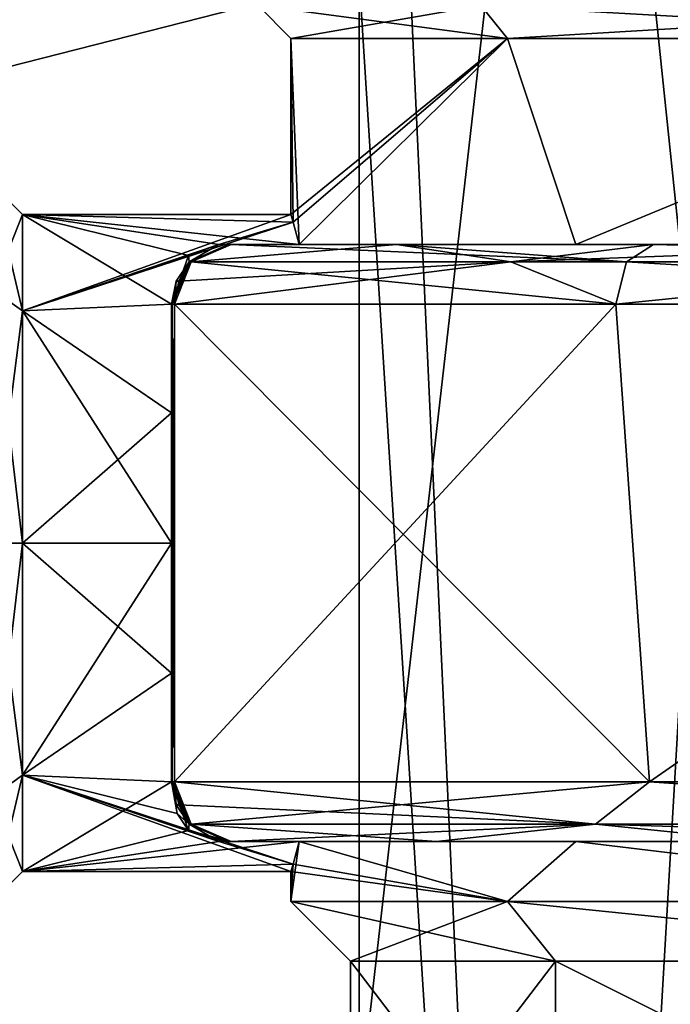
# Model space of a CAD drawing. Header units: millimetres. Extents: x -94 to 254, y 0 to 980.
# Tile 30 of 256: x -24 to -13, y 769 to 785. Entities that reach past the tile are written whole.
import ezdxf

# ---------------------------------------------------------------- set-up
doc = ezdxf.new("R2010")
doc.units = ezdxf.units.MM
doc.header["$LTSCALE"] = 65.185185
for name, color, linetype in [('100', 7, 'CONTINUOUS'), ('101', 7, 'CONTINUOUS'), ('102', 7, 'CONTINUOUS'), ('12', 7, 'CONTINUOUS'), ('14', 7, 'CONTINUOUS'), ('16', 7, 'CONTINUOUS'), ('167', 7, 'CONTINUOUS'), ('168', 7, 'CONTINUOUS'), ('169', 7, 'CONTINUOUS'), ('170', 7, 'CONTINUOUS'), ('171', 7, 'CONTINUOUS'), ('172', 7, 'CONTINUOUS'), ('173', 7, 'CONTINUOUS'), ('174', 7, 'CONTINUOUS'), ('175', 7, 'CONTINUOUS'), ('176', 7, 'CONTINUOUS'), ('177', 7, 'CONTINUOUS'), ('18', 7, 'CONTINUOUS'), ('191', 7, 'CONTINUOUS'), ('192', 7, 'CONTINUOUS'), ('223', 7, 'CONTINUOUS'), ('225', 7, 'CONTINUOUS'), ('25', 7, 'CONTINUOUS'), ('26', 7, 'CONTINUOUS'), ('30', 7, 'CONTINUOUS'), ('31', 7, 'CONTINUOUS'), ('39', 7, 'CONTINUOUS'), ('40', 7, 'CONTINUOUS'), ('42', 7, 'CONTINUOUS'), ('44', 7, 'CONTINUOUS'), ('5', 7, 'CONTINUOUS'), ('51', 7, 'CONTINUOUS'), ('5248', 7, 'CONTINUOUS'), ('5251', 7, 'CONTINUOUS'), ('5256', 7, 'CONTINUOUS'), ('5271', 7, 'CONTINUOUS'), ('5272', 7, 'CONTINUOUS'), ('7', 7, 'CONTINUOUS'), ('96', 7, 'CONTINUOUS'), ('99', 7, 'CONTINUOUS')]:
    doc.layers.add(name, color=color, linetype=linetype)

msp = doc.modelspace()

# ---------------------------------------------------------------- linework, layer by layer
at = {"layer": '100', "color": 7, "linetype": 'CONTINUOUS', "true_color": 0xe0f2ff}
for points in [[(-20, 781.5, 3.775), (-20, 781.5, 6.403), (-20.707, 781.207, 6.403), (-20, 781.5, 3.775)], [(-20, 781.5, 3.775), (-20.707, 781.207, 6.403), (-20.707, 781.207, 3.775), (-20, 781.5, 3.775)], [(-21, 780.5, 6.403), (-21, 780.5, 3.775), (-20.707, 781.207, 3.775), (-21, 780.5, 6.403)], [(-20.924, 780.883, 6.403), (-21, 780.5, 6.403), (-20.707, 781.207, 3.775), (-20.924, 780.883, 6.403)], [(-20.707, 781.207, 6.403), (-20.924, 780.883, 6.403), (-20.707, 781.207, 3.775), (-20.707, 781.207, 6.403)]]:
    msp.add_3dface(points, dxfattribs=at)
at = {"layer": '101', "color": 7, "linetype": 'CONTINUOUS', "true_color": 0xe0f2ff}
for points in [[(-20.88, 772.117, -6.685), (-13.894, 771.793, -16.678), (-20.952, 772.5, -6.708), (-20.88, 772.117, -6.685)], [(-20.952, 772.5, -6.708), (-13.894, 771.793, -16.678), (-12.991, 772.5, -17.755), (-20.952, 772.5, -6.708)], [(-12.991, 772.5, 17.755), (-20.673, 771.793, 6.619), (-20.952, 772.5, 6.708), (-12.991, 772.5, 17.755)], [(-13.894, 771.793, 16.678), (-20.673, 771.793, 6.619), (-12.991, 772.5, 17.755), (-13.894, 771.793, 16.678)], [(-13.894, 771.793, -16.678), (-2.776, 771.793, -21.529), (-12.991, 772.5, -17.755), (-13.894, 771.793, -16.678)], [(-2.776, 771.793, 21.529), (-13.894, 771.793, 16.678), (-12.991, 772.5, 17.755), (-2.776, 771.793, 21.529)], [(-12.991, 772.5, -17.755), (-2.776, 771.793, -21.529), (-0.053, 772.5, -22), (-12.991, 772.5, -17.755)], [(-0.053, 772.5, 22), (-2.776, 771.793, 21.529), (-12.991, 772.5, 17.755), (-0.053, 772.5, 22)], [(-20.673, 771.793, -6.619), (-13.894, 771.793, -16.678), (-20.88, 772.117, -6.685), (-20.673, 771.793, -6.619)], [(-20, 771.5, -6.403), (-16.56, 771.5, -12.914), (-20.673, 771.793, -6.619), (-20, 771.5, -6.403)], [(-20.673, 771.793, -6.619), (-16.56, 771.5, -12.914), (-13.894, 771.793, -16.678), (-20.673, 771.793, -6.619)], [(-13.894, 771.793, 16.678), (-20, 771.5, 6.403), (-20.673, 771.793, 6.619), (-13.894, 771.793, 16.678)], [(-16.56, 771.5, 12.914), (-20, 771.5, 6.403), (-13.894, 771.793, 16.678), (-16.56, 771.5, 12.914)], [(-16.56, 771.5, -12.914), (-11.054, 771.5, -17.855), (-13.894, 771.793, -16.678), (-16.56, 771.5, -12.914)], [(-11.054, 771.5, 17.855), (-16.56, 771.5, 12.914), (-13.894, 771.793, 16.678), (-11.054, 771.5, 17.855)], [(-11.054, 771.5, -17.855), (-4.175, 771.5, -20.581), (-13.894, 771.793, -16.678), (-11.054, 771.5, -17.855)], [(-13.894, 771.793, -16.678), (-4.175, 771.5, -20.581), (-2.776, 771.793, -21.529), (-13.894, 771.793, -16.678)], [(-2.776, 771.793, 21.529), (-11.054, 771.5, 17.855), (-13.894, 771.793, 16.678), (-2.776, 771.793, 21.529)]]:
    msp.add_3dface(points, dxfattribs=at)
at = {"layer": '102', "color": 7, "linetype": 'CONTINUOUS', "true_color": 0xe0f2ff}
for points in [[(-21, 772.5, 3.775), (-21, 772.5, 6.403), (-20.707, 771.793, 6.403), (-21, 772.5, 3.775)], [(-20.707, 771.793, 3.775), (-21, 772.5, 3.775), (-20.707, 771.793, 6.403), (-20.707, 771.793, 3.775)], [(-20, 771.5, 6.403), (-20, 771.5, 3.775), (-20.707, 771.793, 3.775), (-20, 771.5, 6.403)], [(-20, 771.5, 6.403), (-20.707, 771.793, 3.775), (-20.707, 771.793, 6.403), (-20, 771.5, 6.403)]]:
    msp.add_3dface(points, dxfattribs=at)
at = {"layer": '12', "color": 3, "linetype": 'CONTINUOUS'}
for points in [[(-18.861, 781.5, 2.291), (-20.209, 781.5, 2.291), (-23.5, 782), (-18.861, 781.5, 2.291)], [(-20.209, 781.5, 2.291), (-20.717, 781.316, 2.656), (-23.5, 782), (-20.209, 781.5, 2.291)], [(-18.964, 781.875, 1.167), (-18.861, 781.5, 2.291), (-23.5, 782), (-18.964, 781.875, 1.167)], [(-20.717, 781.316, 2.656), (-21, 780.5, 3.775), (-23.5, 782), (-20.717, 781.316, 2.656)], [(-23.5, 782), (-21, 780.5, 3.775), (-23.5, 780.389, 3.889), (-23.5, 782)], [(-19, 782), (-18.964, 781.875, 1.167), (-23.5, 782), (-19, 782)], [(-21, 780.5, 3.775), (-21, 778.678, 5.05), (-23.5, 780.389, 3.889), (-21, 780.5, 3.775)], [(-21, 778.678, 5.05), (-21, 776.5, 5.5), (-23.5, 780.389, 3.889), (-21, 778.678, 5.05)], [(-23.5, 780.389, 3.889), (-21, 776.5, 5.5), (-23.5, 776.5, 5.5), (-23.5, 780.389, 3.889)], [(-21, 776.5, 5.5), (-21, 774.322, 5.05), (-23.5, 776.5, 5.5), (-21, 776.5, 5.5)], [(-23.5, 776.5, 5.5), (-21, 774.322, 5.05), (-23.5, 772.611, 3.889), (-23.5, 776.5, 5.5)], [(-21, 774.322, 5.05), (-21, 772.5, 3.775), (-23.5, 772.611, 3.889), (-21, 774.322, 5.05)], [(-20.718, 771.685, 2.659), (-20.209, 771.5, 2.291), (-23.5, 772.611, 3.889), (-20.718, 771.685, 2.659)], [(-23.5, 772.611, 3.889), (-20.209, 771.5, 2.291), (-18.964, 771.125, 1.167), (-23.5, 772.611, 3.889)], [(-20.904, 771.972, 3.122), (-20.718, 771.685, 2.659), (-23.5, 772.611, 3.889), (-20.904, 771.972, 3.122)], [(-21, 772.5, 3.775), (-20.904, 771.972, 3.122), (-23.5, 772.611, 3.889), (-21, 772.5, 3.775)], [(-23.5, 771), (-23.5, 772.611, 3.889), (-19, 771), (-23.5, 771)], [(-19, 771), (-23.5, 772.611, 3.889), (-18.964, 771.125, 1.167), (-19, 771)], [(-20.209, 771.5, 2.291), (-18.861, 771.5, 2.291), (-18.964, 771.125, 1.167), (-20.209, 771.5, 2.291)]]:
    msp.add_3dface(points, dxfattribs=at)
at = {"layer": '14', "color": 3, "linetype": 'CONTINUOUS'}
for points in [[(-19, 782), (-23.5, 782), (-23.5, 780.389, -3.889), (-19, 782)], [(-19, 782), (-23.5, 780.389, -3.889), (-18.964, 781.875, -1.167), (-19, 782)], [(-23.5, 780.389, -3.889), (-20.209, 781.5, -2.291), (-18.964, 781.875, -1.167), (-23.5, 780.389, -3.889)], [(-20.209, 781.5, -2.291), (-18.861, 781.5, -2.291), (-18.964, 781.875, -1.167), (-20.209, 781.5, -2.291)], [(-20.209, 781.5, -2.291), (-23.5, 780.389, -3.889), (-20.718, 781.315, -2.658), (-20.209, 781.5, -2.291)], [(-20.718, 781.315, -2.658), (-23.5, 780.389, -3.889), (-21, 780.5, -3.775), (-20.718, 781.315, -2.658)], [(-21, 780.5, -3.775), (-23.5, 780.389, -3.889), (-21, 778.678, -5.05), (-21, 780.5, -3.775)], [(-23.5, 780.389, -3.889), (-23.5, 776.5, -5.5), (-21, 778.678, -5.05), (-23.5, 780.389, -3.889)], [(-21, 778.678, -5.05), (-23.5, 776.5, -5.5), (-21, 776.5, -5.5), (-21, 778.678, -5.05)], [(-23.5, 776.5, -5.5), (-23.5, 772.611, -3.889), (-21, 776.5, -5.5), (-23.5, 776.5, -5.5)], [(-21, 776.5, -5.5), (-23.5, 772.611, -3.889), (-21, 774.322, -5.05), (-21, 776.5, -5.5)], [(-21, 774.322, -5.05), (-23.5, 772.611, -3.889), (-21, 772.5, -3.775), (-21, 774.322, -5.05)], [(-23.5, 772.611, -3.889), (-23.5, 771), (-21, 772.5, -3.775), (-23.5, 772.611, -3.889)], [(-21, 772.5, -3.775), (-23.5, 771), (-20.717, 771.684, -2.656), (-21, 772.5, -3.775)], [(-23.5, 771), (-20.209, 771.5, -2.291), (-20.717, 771.684, -2.656), (-23.5, 771)], [(-18.861, 771.5, -2.291), (-20.209, 771.5, -2.291), (-23.5, 771), (-18.861, 771.5, -2.291)], [(-18.861, 771.5, -2.291), (-23.5, 771), (-18.964, 771.125, -1.167), (-18.861, 771.5, -2.291)], [(-23.5, 771), (-19, 771), (-18.964, 771.125, -1.167), (-23.5, 771)]]:
    msp.add_3dface(points, dxfattribs=at)
at = {"layer": '16', "color": 3, "linetype": 'CONTINUOUS'}
for points in [[(-23.5, 782), (-23.5, 780.389, 3.889), (-24, 782.5), (-23.5, 782)], [(-24, 782.5), (-23.5, 780.389, 3.889), (-24, 780.742, 4.243), (-24, 782.5)], [(-23.5, 780.389, 3.889), (-23.5, 776.5, 5.5), (-24, 780.742, 4.243), (-23.5, 780.389, 3.889)], [(-24, 780.742, 4.243), (-23.5, 776.5, 5.5), (-24, 776.5, 6), (-24, 780.742, 4.243)], [(-23.5, 776.5, 5.5), (-23.5, 772.611, 3.889), (-24, 776.5, 6), (-23.5, 776.5, 5.5)], [(-24, 776.5, 6), (-23.5, 772.611, 3.889), (-24, 772.258, 4.243), (-24, 776.5, 6)], [(-23.5, 772.611, 3.889), (-23.5, 771), (-24, 772.258, 4.243), (-23.5, 772.611, 3.889)], [(-24, 772.258, 4.243), (-23.5, 771), (-24, 770.5), (-24, 772.258, 4.243)]]:
    msp.add_3dface(points, dxfattribs=at)
at = {"layer": '167', "color": 7, "linetype": 'CONTINUOUS', "true_color": 0xe0f2ff}
for points in [[(-21, 772.5, 6.403), (-21, 780.5, 6.403), (-20.988, 780.5, 6.557), (-21, 772.5, 6.403)], [(-20.988, 772.5, 6.558), (-21, 772.5, 6.403), (-20.988, 780.5, 6.557), (-20.988, 772.5, 6.558)], [(-20.952, 780.5, 6.708), (-20.952, 772.5, 6.708), (-20.988, 772.5, 6.558), (-20.952, 780.5, 6.708)], [(-20.952, 780.5, 6.708), (-20.988, 772.5, 6.558), (-20.988, 780.5, 6.557), (-20.952, 780.5, 6.708)]]:
    msp.add_3dface(points, dxfattribs=at)
at = {"layer": '168', "color": 7, "linetype": 'CONTINUOUS', "true_color": 0xe0f2ff}
for points in [[(-20.209, 781.5, -2.291), (-20.718, 781.315, -2.658), (-20.707, 781.207, -3.775), (-20.209, 781.5, -2.291)], [(-20, 781.5, -3.775), (-20.209, 781.5, -2.291), (-20.707, 781.207, -3.775), (-20, 781.5, -3.775)], [(-20, 781.5, -3.775), (-20.05, 781.5, -3.093), (-20.209, 781.5, -2.291), (-20, 781.5, -3.775)], [(-20.718, 781.315, -2.658), (-21, 780.5, -3.775), (-20.707, 781.207, -3.775), (-20.718, 781.315, -2.658)]]:
    msp.add_3dface(points, dxfattribs=at)
at = {"layer": '169', "color": 7, "linetype": 'CONTINUOUS', "true_color": 0xe0f2ff}
for points in [[(-20, 781.5, -6.403), (-20, 781.5, -5.089), (-20.707, 781.207, -3.775), (-20, 781.5, -6.403)], [(-20, 781.5, -6.403), (-20.707, 781.207, -3.775), (-20.707, 781.207, -6.403), (-20, 781.5, -6.403)], [(-20, 781.5, -5.089), (-20, 781.5, -3.775), (-20.707, 781.207, -3.775), (-20, 781.5, -5.089)], [(-20.707, 781.207, -3.775), (-21, 780.5, -3.775), (-20.707, 781.207, -6.403), (-20.707, 781.207, -3.775)], [(-21, 780.5, -3.775), (-21, 780.5, -6.403), (-20.707, 781.207, -6.403), (-21, 780.5, -3.775)]]:
    msp.add_3dface(points, dxfattribs=at)
at = {"layer": '170', "color": 7, "linetype": 'CONTINUOUS', "true_color": 0xe0f2ff}
for points in [[(-20.988, 772.5, -6.557), (-21, 780.5, -6.403), (-21, 772.5, -6.403), (-20.988, 772.5, -6.557)], [(-21, 780.5, -6.403), (-20.988, 772.5, -6.557), (-20.988, 780.5, -6.558), (-21, 780.5, -6.403)], [(-20.952, 772.5, -6.708), (-20.952, 780.5, -6.708), (-20.988, 780.5, -6.558), (-20.952, 772.5, -6.708)], [(-20.988, 772.5, -6.557), (-20.952, 772.5, -6.708), (-20.988, 780.5, -6.558), (-20.988, 772.5, -6.557)]]:
    msp.add_3dface(points, dxfattribs=at)
at = {"layer": '171', "color": 7, "linetype": 'CONTINUOUS', "true_color": 0xe0f2ff}
for points in [[(-20.904, 771.972, 3.122), (-21, 772.5, 3.775), (-20.707, 771.793, 3.775), (-20.904, 771.972, 3.122)], [(-20.718, 771.685, 2.659), (-20.904, 771.972, 3.122), (-20.707, 771.793, 3.775), (-20.718, 771.685, 2.659)], [(-20, 771.5, 3.775), (-20.718, 771.685, 2.659), (-20.707, 771.793, 3.775), (-20, 771.5, 3.775)], [(-20.05, 771.5, 3.094), (-20.209, 771.5, 2.291), (-20.718, 771.685, 2.659), (-20.05, 771.5, 3.094)], [(-20, 771.5, 3.775), (-20.05, 771.5, 3.094), (-20.718, 771.685, 2.659), (-20, 771.5, 3.775)]]:
    msp.add_3dface(points, dxfattribs=at)
at = {"layer": '172', "color": 7, "linetype": 'CONTINUOUS', "true_color": 0xe0f2ff}
for points in [[(-21, 772.5, -3.775), (-20.717, 771.684, -2.656), (-20.707, 771.793, -3.775), (-21, 772.5, -3.775)], [(-20.717, 771.684, -2.656), (-20.209, 771.5, -2.291), (-20.707, 771.793, -3.775), (-20.717, 771.684, -2.656)], [(-20.209, 771.5, -2.291), (-20.05, 771.5, -3.095), (-20.707, 771.793, -3.775), (-20.209, 771.5, -2.291)], [(-20.05, 771.5, -3.095), (-20, 771.5, -3.775), (-20.707, 771.793, -3.775), (-20.05, 771.5, -3.095)]]:
    msp.add_3dface(points, dxfattribs=at)
at = {"layer": '173', "color": 7, "linetype": 'CONTINUOUS', "true_color": 0xe0f2ff}
for points in [[(-21, 772.5, -6.403), (-21, 772.5, -3.775), (-20.707, 771.793, -3.775), (-21, 772.5, -6.403)], [(-21, 772.5, -6.403), (-20.707, 771.793, -3.775), (-20.924, 772.117, -6.403), (-21, 772.5, -6.403)], [(-20.924, 772.117, -6.403), (-20.707, 771.793, -3.775), (-20.707, 771.793, -6.403), (-20.924, 772.117, -6.403)], [(-20, 771.5, -3.775), (-20, 771.5, -6.403), (-20.707, 771.793, -6.403), (-20, 771.5, -3.775)], [(-20.707, 771.793, -3.775), (-20, 771.5, -3.775), (-20.707, 771.793, -6.403), (-20.707, 771.793, -3.775)]]:
    msp.add_3dface(points, dxfattribs=at)
at = {"layer": '174', "color": 7, "linetype": 'CONTINUOUS', "true_color": 0xe0f2ff}
for points in [[(-21, 772.5, 6.403), (-20.673, 771.793, 6.619), (-20.707, 771.793, 6.403), (-21, 772.5, 6.403)], [(-20.673, 771.793, 6.619), (-21, 772.5, 6.403), (-20.988, 772.5, 6.558), (-20.673, 771.793, 6.619)], [(-20.952, 772.5, 6.708), (-20.673, 771.793, 6.619), (-20.988, 772.5, 6.558), (-20.952, 772.5, 6.708)], [(-20.673, 771.793, 6.619), (-20, 771.5, 6.403), (-20.707, 771.793, 6.403), (-20.673, 771.793, 6.619)]]:
    msp.add_3dface(points, dxfattribs=at)
at = {"layer": '175', "color": 7, "linetype": 'CONTINUOUS', "true_color": 0xe0f2ff}
for points in [[(-20, 781.5, 6.403), (-20.673, 781.207, 6.619), (-20.707, 781.207, 6.403), (-20, 781.5, 6.403)], [(-20.88, 780.883, 6.685), (-20.924, 780.883, 6.403), (-20.707, 781.207, 6.403), (-20.88, 780.883, 6.685)], [(-20.673, 781.207, 6.619), (-20.88, 780.883, 6.685), (-20.707, 781.207, 6.403), (-20.673, 781.207, 6.619)], [(-21, 780.5, 6.403), (-20.924, 780.883, 6.403), (-20.988, 780.5, 6.557), (-21, 780.5, 6.403)], [(-20.924, 780.883, 6.403), (-20.952, 780.5, 6.708), (-20.988, 780.5, 6.557), (-20.924, 780.883, 6.403)], [(-20.88, 780.883, 6.685), (-20.952, 780.5, 6.708), (-20.924, 780.883, 6.403), (-20.88, 780.883, 6.685)]]:
    msp.add_3dface(points, dxfattribs=at)
at = {"layer": '176', "color": 7, "linetype": 'CONTINUOUS', "true_color": 0xe0f2ff}
for points in [[(-20.988, 772.5, -6.557), (-21, 772.5, -6.403), (-20.924, 772.117, -6.403), (-20.988, 772.5, -6.557)], [(-20.952, 772.5, -6.708), (-20.988, 772.5, -6.557), (-20.924, 772.117, -6.403), (-20.952, 772.5, -6.708)], [(-20.88, 772.117, -6.685), (-20.952, 772.5, -6.708), (-20.924, 772.117, -6.403), (-20.88, 772.117, -6.685)], [(-20.88, 772.117, -6.685), (-20.924, 772.117, -6.403), (-20.707, 771.793, -6.403), (-20.88, 772.117, -6.685)], [(-20.673, 771.793, -6.619), (-20.88, 772.117, -6.685), (-20.707, 771.793, -6.403), (-20.673, 771.793, -6.619)], [(-20, 771.5, -6.403), (-20.673, 771.793, -6.619), (-20.707, 771.793, -6.403), (-20, 771.5, -6.403)]]:
    msp.add_3dface(points, dxfattribs=at)
at = {"layer": '177', "color": 7, "linetype": 'CONTINUOUS', "true_color": 0xe0f2ff}
for points in [[(-20.673, 781.207, -6.619), (-20, 781.5, -6.403), (-20.707, 781.207, -6.403), (-20.673, 781.207, -6.619)], [(-21, 780.5, -6.403), (-20.673, 781.207, -6.619), (-20.707, 781.207, -6.403), (-21, 780.5, -6.403)], [(-20.673, 781.207, -6.619), (-21, 780.5, -6.403), (-20.988, 780.5, -6.558), (-20.673, 781.207, -6.619)], [(-20.952, 780.5, -6.708), (-20.673, 781.207, -6.619), (-20.988, 780.5, -6.558), (-20.952, 780.5, -6.708)]]:
    msp.add_3dface(points, dxfattribs=at)
at = {"layer": '18', "color": 3, "linetype": 'CONTINUOUS'}
for points in [[(-23.5, 782), (-24, 782.5), (-24, 780.742, -4.243), (-23.5, 782)], [(-23.5, 780.389, -3.889), (-23.5, 782), (-24, 780.742, -4.243), (-23.5, 780.389, -3.889)], [(-23.5, 780.389, -3.889), (-24, 780.742, -4.243), (-24, 776.5, -6), (-23.5, 780.389, -3.889)], [(-23.5, 776.5, -5.5), (-23.5, 780.389, -3.889), (-24, 776.5, -6), (-23.5, 776.5, -5.5)], [(-23.5, 772.611, -3.889), (-23.5, 776.5, -5.5), (-24, 772.258, -4.243), (-23.5, 772.611, -3.889)], [(-23.5, 776.5, -5.5), (-24, 776.5, -6), (-24, 772.258, -4.243), (-23.5, 776.5, -5.5)], [(-23.5, 771), (-23.5, 772.611, -3.889), (-24, 770.5), (-23.5, 771)], [(-24, 770.5), (-23.5, 772.611, -3.889), (-24, 772.258, -4.243), (-24, 770.5)]]:
    msp.add_3dface(points, dxfattribs=at)
at = {"layer": '191', "color": 7, "linetype": 'CONTINUOUS', "true_color": 0xe0f2ff}
for points in [[(-14.694, 736, 20.226), (-7.726, 736, 23.776), (-20.226, 855.675, 14.694), (-14.694, 736, 20.226)], [(-14.694, 736, 20.226), (-20.226, 855.675, 14.694), (-17.854, 785.974, 17.5), (-14.694, 736, 20.226)], [(-7.726, 736, 23.776), (-7.726, 855.675, 23.776), (-20.226, 855.675, 14.694), (-7.726, 736, 23.776)], [(-17.854, 767.026, 17.5), (-14.694, 736, 20.226), (-17.854, 785.974, 17.5), (-17.854, 767.026, 17.5)]]:
    msp.add_3dface(points, dxfattribs=at)
at = {"layer": '192', "color": 7, "linetype": 'CONTINUOUS', "true_color": 0xe0f2ff}
for points in [[(-7.726, 855.675, -23.776), (-14.694, 736, -20.226), (-17.854, 767.026, -17.5), (-7.726, 855.675, -23.776)], [(-17.854, 785.974, -17.5), (-7.726, 855.675, -23.776), (-17.854, 767.026, -17.5), (-17.854, 785.974, -17.5)], [(-7.726, 736, -23.776), (-14.694, 736, -20.226), (-7.726, 855.675, -23.776), (-7.726, 736, -23.776)]]:
    msp.add_3dface(points, dxfattribs=at)
at = {"layer": '223', "color": 7, "linetype": 'CONTINUOUS', "true_color": 0xe0f2ff}
for points in [[(-17.854, 785.974, -17.5), (-17.854, 767.026, -17.5), (-92.3, 767.026, -17.5), (-17.854, 785.974, -17.5)], [(-92.3, 785.974, -17.5), (-17.854, 785.974, -17.5), (-92.3, 767.026, -17.5), (-92.3, 785.974, -17.5)]]:
    msp.add_3dface(points, dxfattribs=at)
at = {"layer": '225', "color": 7, "linetype": 'CONTINUOUS', "true_color": 0xe0f2ff}
for points in [[(-17.854, 767.026, 17.5), (-17.854, 785.974, 17.5), (-92.3, 785.974, 17.5), (-17.854, 767.026, 17.5)], [(-92.3, 767.026, 17.5), (-17.854, 767.026, 17.5), (-92.3, 785.974, 17.5), (-92.3, 767.026, 17.5)]]:
    msp.add_3dface(points, dxfattribs=at)
at = {"layer": '25', "color": 7, "linetype": 'CONTINUOUS', "true_color": 0x0303ff}
for points in [[(-14.562, 765, 10.58), (-18, 765), (-14.562, 769.5, 10.58), (-14.562, 765, 10.58)], [(-14.562, 769.5, 10.58), (-18, 765), (-18, 769.5), (-14.562, 769.5, 10.58)], [(-5.562, 765, 17.119), (-14.562, 765, 10.58), (-5.562, 769.5, 17.119), (-5.562, 765, 17.119)], [(-5.562, 769.5, 17.119), (-14.562, 765, 10.58), (-14.562, 769.5, 10.58), (-5.562, 769.5, 17.119)]]:
    msp.add_3dface(points, dxfattribs=at)
at = {"layer": '26', "color": 7, "linetype": 'CONTINUOUS', "true_color": 0xe0f2ff}
for points in [[(-18.964, 781.875, 1.167), (-19, 782), (-15.371, 784.95, 11.168), (-18.964, 781.875, 1.167)], [(-15.371, 784.95, 11.168), (-19, 782), (-19, 784.95), (-15.371, 784.95, 11.168)], [(-18.861, 781.5, 2.291), (-18.964, 781.875, 1.167), (-15.371, 784.95, 11.168), (-18.861, 781.5, 2.291)], [(-14.221, 781.5, 12.6), (-18.861, 781.5, 2.291), (-15.371, 784.95, 11.168), (-14.221, 781.5, 12.6)], [(-5.871, 784.95, 18.07), (-14.221, 781.5, 12.6), (-15.371, 784.95, 11.168), (-5.871, 784.95, 18.07)], [(-4.546, 781.5, 18.448), (-14.221, 781.5, 12.6), (-5.871, 784.95, 18.07), (-4.546, 781.5, 18.448)]]:
    msp.add_3dface(points, dxfattribs=at)
at = {"layer": '30', "color": 7, "linetype": 'CONTINUOUS', "true_color": 0x0303ff}
for points in [[(-18, 765), (-14.562, 765, -10.58), (-18, 769.5), (-18, 765)], [(-18, 769.5), (-14.562, 765, -10.58), (-14.562, 769.5, -10.58), (-18, 769.5)], [(-14.562, 765, -10.58), (-5.562, 765, -17.119), (-14.562, 769.5, -10.58), (-14.562, 765, -10.58)], [(-14.562, 769.5, -10.58), (-5.562, 765, -17.119), (-5.562, 769.5, -17.119), (-14.562, 769.5, -10.58)]]:
    msp.add_3dface(points, dxfattribs=at)
at = {"layer": '31', "color": 7, "linetype": 'CONTINUOUS', "true_color": 0xe0f2ff}
for points in [[(-18.964, 781.875, -1.167), (-18.861, 781.5, -2.291), (-19, 784.95), (-18.964, 781.875, -1.167)], [(-19, 784.95), (-18.861, 781.5, -2.291), (-15.371, 784.95, -11.168), (-19, 784.95)], [(-19, 782), (-18.964, 781.875, -1.167), (-19, 784.95), (-19, 782)], [(-18.861, 781.5, -2.291), (-14.221, 781.5, -12.6), (-15.371, 784.95, -11.168), (-18.861, 781.5, -2.291)], [(-15.371, 784.95, -11.168), (-14.221, 781.5, -12.6), (-5.871, 784.95, -18.07), (-15.371, 784.95, -11.168)], [(-14.221, 781.5, -12.6), (-4.546, 781.5, -18.448), (-5.871, 784.95, -18.07), (-14.221, 781.5, -12.6)]]:
    msp.add_3dface(points, dxfattribs=at)
at = {"layer": '39', "color": 7, "linetype": 'CONTINUOUS', "true_color": 0x0303ff}
for points in [[(-15.371, 770.5, 11.168), (-18, 769.5), (-19, 770.5), (-15.371, 770.5, 11.168)], [(-14.562, 769.5, 10.58), (-18, 769.5), (-15.371, 770.5, 11.168), (-14.562, 769.5, 10.58)], [(-5.562, 769.5, 17.119), (-14.562, 769.5, 10.58), (-15.371, 770.5, 11.168), (-5.562, 769.5, 17.119)], [(-5.871, 770.5, 18.07), (-5.562, 769.5, 17.119), (-15.371, 770.5, 11.168), (-5.871, 770.5, 18.07)]]:
    msp.add_3dface(points, dxfattribs=at)
at = {"layer": '40', "color": 7, "linetype": 'CONTINUOUS', "true_color": 0x0303ff}
for points in [[(-15.816, 785.5, 11.491), (-19, 784.95), (-19.55, 785.5), (-15.816, 785.5, 11.491)], [(-15.371, 784.95, 11.168), (-19, 784.95), (-15.816, 785.5, 11.491), (-15.371, 784.95, 11.168)], [(-6.041, 785.5, 18.593), (-15.371, 784.95, 11.168), (-15.816, 785.5, 11.491), (-6.041, 785.5, 18.593)], [(-5.871, 784.95, 18.07), (-15.371, 784.95, 11.168), (-6.041, 785.5, 18.593), (-5.871, 784.95, 18.07)]]:
    msp.add_3dface(points, dxfattribs=at)
at = {"layer": '42', "color": 7, "linetype": 'CONTINUOUS', "true_color": 0x0303ff}
for points in [[(-19, 784.95), (-15.371, 784.95, -11.168), (-19.55, 785.5), (-19, 784.95)], [(-19.55, 785.5), (-15.371, 784.95, -11.168), (-15.816, 785.5, -11.491), (-19.55, 785.5)], [(-15.371, 784.95, -11.168), (-5.871, 784.95, -18.07), (-15.816, 785.5, -11.491), (-15.371, 784.95, -11.168)], [(-15.816, 785.5, -11.491), (-5.871, 784.95, -18.07), (-6.041, 785.5, -18.593), (-15.816, 785.5, -11.491)]]:
    msp.add_3dface(points, dxfattribs=at)
at = {"layer": '44', "color": 7, "linetype": 'CONTINUOUS', "true_color": 0x0303ff}
for points in [[(-18, 769.5), (-14.562, 769.5, -10.58), (-19, 770.5), (-18, 769.5)], [(-19, 770.5), (-14.562, 769.5, -10.58), (-15.371, 770.5, -11.168), (-19, 770.5)], [(-14.562, 769.5, -10.58), (-5.562, 769.5, -17.119), (-15.371, 770.5, -11.168), (-14.562, 769.5, -10.58)], [(-15.371, 770.5, -11.168), (-5.562, 769.5, -17.119), (-5.871, 770.5, -18.07), (-15.371, 770.5, -11.168)]]:
    msp.add_3dface(points, dxfattribs=at)
at = {"layer": '5', "color": 7, "linetype": 'CONTINUOUS', "true_color": 0xe0f2ff}
for points in [[(-20.05, 781.5, 3.094), (-20.209, 781.5, 2.291), (-14.221, 781.5, 12.6), (-20.05, 781.5, 3.094)], [(-14.221, 781.5, 12.6), (-20.209, 781.5, 2.291), (-18.861, 781.5, 2.291), (-14.221, 781.5, 12.6)], [(-20.209, 781.5, -2.291), (-20.05, 781.5, -3.093), (-18.861, 781.5, -2.291), (-20.209, 781.5, -2.291)], [(-20, 781.5, 3.775), (-20.05, 781.5, 3.094), (-14.221, 781.5, 12.6), (-20, 781.5, 3.775)], [(-20.05, 781.5, -3.093), (-20, 781.5, -3.775), (-18.861, 781.5, -2.291), (-20.05, 781.5, -3.093)], [(-20, 781.5, 6.403), (-20, 781.5, 3.775), (-14.221, 781.5, 12.6), (-20, 781.5, 6.403)], [(-17.229, 781.5, 12.007), (-20, 781.5, 6.403), (-14.221, 781.5, 12.6), (-17.229, 781.5, 12.007)], [(-20, 781.5, -6.403), (-17.227, 781.5, -12.01), (-18.861, 781.5, -2.291), (-20, 781.5, -6.403)], [(-20, 781.5, -5.089), (-20, 781.5, -6.403), (-18.861, 781.5, -2.291), (-20, 781.5, -5.089)], [(-20, 781.5, -3.775), (-20, 781.5, -5.089), (-18.861, 781.5, -2.291), (-20, 781.5, -3.775)], [(-18.861, 781.5, -2.291), (-17.227, 781.5, -12.01), (-14.221, 781.5, -12.6), (-18.861, 781.5, -2.291)], [(-12.928, 781.5, 16.549), (-17.229, 781.5, 12.007), (-14.221, 781.5, 12.6), (-12.928, 781.5, 16.549)], [(-17.227, 781.5, -12.01), (-12.924, 781.5, -16.552), (-14.221, 781.5, -12.6), (-17.227, 781.5, -12.01)], [(-4.546, 781.5, 18.448), (-12.928, 781.5, 16.549), (-14.221, 781.5, 12.6), (-4.546, 781.5, 18.448)], [(-14.221, 781.5, -12.6), (-12.924, 781.5, -16.552), (-4.546, 781.5, -18.448), (-14.221, 781.5, -12.6)], [(-7.483, 781.5, 19.622), (-12.928, 781.5, 16.549), (-4.546, 781.5, 18.448), (-7.483, 781.5, 19.622)], [(-12.924, 781.5, -16.552), (-7.479, 781.5, -19.623), (-4.546, 781.5, -18.448), (-12.924, 781.5, -16.552)]]:
    msp.add_3dface(points, dxfattribs=at)
at = {"layer": '51', "color": 7, "linetype": 'CONTINUOUS', "true_color": 0xe0f2ff}
for points in [[(-21, 778.678, 5.05), (-21, 780.5, 3.775), (-21, 780.5, 6.403), (-21, 778.678, 5.05)], [(-21, 772.5, 6.403), (-21, 778.678, 5.05), (-21, 780.5, 6.403), (-21, 772.5, 6.403)], [(-21, 776.5, 5.5), (-21, 778.678, 5.05), (-21, 772.5, 6.403), (-21, 776.5, 5.5)], [(-21, 774.322, 5.05), (-21, 776.5, 5.5), (-21, 772.5, 6.403), (-21, 774.322, 5.05)], [(-21, 772.5, 3.775), (-21, 774.322, 5.05), (-21, 772.5, 6.403), (-21, 772.5, 3.775)]]:
    msp.add_3dface(points, dxfattribs=at)
at = {"layer": '5248', "color": 7, "linetype": 'CONTINUOUS', "true_color": 0xe0f2ff}
for points in [[(-18.964, 771.125, 1.167), (-18.861, 771.5, 2.291), (-19, 770.5), (-18.964, 771.125, 1.167)], [(-18.861, 771.5, 2.291), (-15.371, 770.5, 11.168), (-19, 770.5), (-18.861, 771.5, 2.291)], [(-18.861, 771.5, 2.291), (-14.221, 771.5, 12.6), (-15.371, 770.5, 11.168), (-18.861, 771.5, 2.291)], [(-14.221, 771.5, 12.6), (-5.871, 770.5, 18.07), (-15.371, 770.5, 11.168), (-14.221, 771.5, 12.6)], [(-14.221, 771.5, 12.6), (-4.546, 771.5, 18.448), (-5.871, 770.5, 18.07), (-14.221, 771.5, 12.6)], [(-19, 771), (-18.964, 771.125, 1.167), (-19, 770.5), (-19, 771)]]:
    msp.add_3dface(points, dxfattribs=at)
at = {"layer": '5251', "color": 7, "linetype": 'CONTINUOUS', "true_color": 0xe0f2ff}
for points in [[(-18.861, 771.5, -2.291), (-18.964, 771.125, -1.167), (-15.371, 770.5, -11.168), (-18.861, 771.5, -2.291)], [(-14.221, 771.5, -12.6), (-18.861, 771.5, -2.291), (-15.371, 770.5, -11.168), (-14.221, 771.5, -12.6)], [(-14.221, 771.5, -12.6), (-15.371, 770.5, -11.168), (-5.871, 770.5, -18.07), (-14.221, 771.5, -12.6)], [(-4.546, 771.5, -18.448), (-14.221, 771.5, -12.6), (-5.871, 770.5, -18.07), (-4.546, 771.5, -18.448)], [(-18.964, 771.125, -1.167), (-19, 771), (-15.371, 770.5, -11.168), (-18.964, 771.125, -1.167)], [(-19, 771), (-19, 770.5), (-15.371, 770.5, -11.168), (-19, 771)]]:
    msp.add_3dface(points, dxfattribs=at)
at = {"layer": '5256', "color": 7, "linetype": 'CONTINUOUS', "true_color": 0xe0f2ff}
for points in [[(-21, 780.5, -3.775), (-21, 778.678, -5.05), (-21, 780.5, -6.403), (-21, 780.5, -3.775)], [(-21, 778.678, -5.05), (-21, 776.5, -5.5), (-21, 780.5, -6.403), (-21, 778.678, -5.05)], [(-21, 776.5, -5.5), (-21, 774.322, -5.05), (-21, 780.5, -6.403), (-21, 776.5, -5.5)], [(-21, 780.5, -6.403), (-21, 774.322, -5.05), (-21, 772.5, -6.403), (-21, 780.5, -6.403)], [(-21, 774.322, -5.05), (-21, 772.5, -3.775), (-21, 772.5, -6.403), (-21, 774.322, -5.05)]]:
    msp.add_3dface(points, dxfattribs=at)
at = {"layer": '5271', "color": 7, "linetype": 'CONTINUOUS', "true_color": 0xe0f2ff}
for points in [[(-13.552, 780.5, -17.33), (-20.952, 780.5, -6.708), (-12.991, 772.5, -17.755), (-13.552, 780.5, -17.33)], [(-20.952, 780.5, -6.708), (-20.952, 772.5, -6.708), (-12.991, 772.5, -17.755), (-20.952, 780.5, -6.708)], [(-20.952, 780.5, 6.708), (-13.552, 780.5, 17.33), (-20.952, 772.5, 6.708), (-20.952, 780.5, 6.708)], [(-13.552, 780.5, 17.33), (-12.991, 772.5, 17.755), (-20.952, 772.5, 6.708), (-13.552, 780.5, 17.33)], [(-1.46, 780.5, -21.952), (-13.552, 780.5, -17.33), (-12.991, 772.5, -17.755), (-1.46, 780.5, -21.952)], [(-13.552, 780.5, 17.33), (-1.46, 780.5, 21.952), (-12.991, 772.5, 17.755), (-13.552, 780.5, 17.33)], [(-1.46, 780.5, -21.952), (-12.991, 772.5, -17.755), (-0.053, 772.5, -22), (-1.46, 780.5, -21.952)], [(-1.46, 780.5, 21.952), (-0.053, 772.5, 22), (-12.991, 772.5, 17.755), (-1.46, 780.5, 21.952)]]:
    msp.add_3dface(points, dxfattribs=at)
at = {"layer": '5272', "color": 7, "linetype": 'CONTINUOUS', "true_color": 0xe0f2ff}
for points in [[(-20.717, 781.316, 2.656), (-20.209, 781.5, 2.291), (-20.707, 781.207, 3.775), (-20.717, 781.316, 2.656)], [(-20.209, 781.5, 2.291), (-20.05, 781.5, 3.094), (-20.707, 781.207, 3.775), (-20.209, 781.5, 2.291)], [(-20.05, 781.5, 3.094), (-20, 781.5, 3.775), (-20.707, 781.207, 3.775), (-20.05, 781.5, 3.094)], [(-21, 780.5, 3.775), (-20.717, 781.316, 2.656), (-20.707, 781.207, 3.775), (-21, 780.5, 3.775)]]:
    msp.add_3dface(points, dxfattribs=at)
at = {"layer": '7', "color": 7, "linetype": 'CONTINUOUS', "true_color": 0xe0f2ff}
for points in [[(-18.861, 771.5, 2.291), (-20.209, 771.5, 2.291), (-20.05, 771.5, 3.094), (-18.861, 771.5, 2.291)], [(-18.861, 771.5, -2.291), (-14.221, 771.5, -12.6), (-20.209, 771.5, -2.291), (-18.861, 771.5, -2.291)], [(-20.209, 771.5, -2.291), (-14.221, 771.5, -12.6), (-20.05, 771.5, -3.095), (-20.209, 771.5, -2.291)], [(-20, 771.5, 3.775), (-18.861, 771.5, 2.291), (-20.05, 771.5, 3.094), (-20, 771.5, 3.775)], [(-20.05, 771.5, -3.095), (-14.221, 771.5, -12.6), (-20, 771.5, -3.775), (-20.05, 771.5, -3.095)], [(-14.221, 771.5, 12.6), (-18.861, 771.5, 2.291), (-20, 771.5, 6.403), (-14.221, 771.5, 12.6)], [(-20, 771.5, 6.403), (-18.861, 771.5, 2.291), (-20, 771.5, 3.775), (-20, 771.5, 6.403)], [(-16.56, 771.5, 12.914), (-14.221, 771.5, 12.6), (-20, 771.5, 6.403), (-16.56, 771.5, 12.914)], [(-20, 771.5, -3.775), (-14.221, 771.5, -12.6), (-20, 771.5, -6.403), (-20, 771.5, -3.775)], [(-20, 771.5, -6.403), (-14.221, 771.5, -12.6), (-16.56, 771.5, -12.914), (-20, 771.5, -6.403)], [(-11.054, 771.5, 17.855), (-14.221, 771.5, 12.6), (-16.56, 771.5, 12.914), (-11.054, 771.5, 17.855)], [(-14.221, 771.5, -12.6), (-4.546, 771.5, -18.448), (-16.56, 771.5, -12.914), (-14.221, 771.5, -12.6)], [(-16.56, 771.5, -12.914), (-4.546, 771.5, -18.448), (-11.054, 771.5, -17.855), (-16.56, 771.5, -12.914)], [(-4.546, 771.5, 18.448), (-14.221, 771.5, 12.6), (-11.054, 771.5, 17.855), (-4.546, 771.5, 18.448)]]:
    msp.add_3dface(points, dxfattribs=at)
at = {"layer": '96', "color": 7, "linetype": 'CONTINUOUS', "true_color": 0xe0f2ff}
for points in [[(-13.372, 781.207, -17.099), (-20, 781.5, -6.403), (-20.673, 781.207, -6.619), (-13.372, 781.207, -17.099)], [(-17.227, 781.5, -12.01), (-20, 781.5, -6.403), (-13.372, 781.207, -17.099), (-17.227, 781.5, -12.01)], [(-12.924, 781.5, -16.552), (-17.227, 781.5, -12.01), (-13.372, 781.207, -17.099), (-12.924, 781.5, -16.552)], [(-1.441, 781.207, -21.659), (-12.924, 781.5, -16.552), (-13.372, 781.207, -17.099), (-1.441, 781.207, -21.659)], [(-7.479, 781.5, -19.623), (-12.924, 781.5, -16.552), (-1.441, 781.207, -21.659), (-7.479, 781.5, -19.623)], [(-13.552, 780.5, -17.33), (-20.673, 781.207, -6.619), (-20.952, 780.5, -6.708), (-13.552, 780.5, -17.33)], [(-13.372, 781.207, -17.099), (-20.673, 781.207, -6.619), (-13.552, 780.5, -17.33), (-13.372, 781.207, -17.099)], [(-1.46, 780.5, -21.952), (-13.372, 781.207, -17.099), (-13.552, 780.5, -17.33), (-1.46, 780.5, -21.952)], [(-1.441, 781.207, -21.659), (-13.372, 781.207, -17.099), (-1.46, 780.5, -21.952), (-1.441, 781.207, -21.659)]]:
    msp.add_3dface(points, dxfattribs=at)
at = {"layer": '99', "color": 7, "linetype": 'CONTINUOUS', "true_color": 0xe0f2ff}
for points in [[(-20, 781.5, 6.403), (-17.229, 781.5, 12.007), (-20.673, 781.207, 6.619), (-20, 781.5, 6.403)], [(-17.229, 781.5, 12.007), (-15.314, 781.207, 15.384), (-20.673, 781.207, 6.619), (-17.229, 781.5, 12.007)], [(-17.229, 781.5, 12.007), (-12.928, 781.5, 16.549), (-15.314, 781.207, 15.384), (-17.229, 781.5, 12.007)], [(-12.928, 781.5, 16.549), (-7.483, 781.5, 19.622), (-15.314, 781.207, 15.384), (-12.928, 781.5, 16.549)], [(-7.483, 781.5, 19.622), (-6.525, 781.207, 20.703), (-15.314, 781.207, 15.384), (-7.483, 781.5, 19.622)], [(-20.88, 780.883, 6.685), (-15.314, 781.207, 15.384), (-20.952, 780.5, 6.708), (-20.88, 780.883, 6.685)], [(-20.952, 780.5, 6.708), (-15.314, 781.207, 15.384), (-13.552, 780.5, 17.33), (-20.952, 780.5, 6.708)], [(-20.673, 781.207, 6.619), (-15.314, 781.207, 15.384), (-20.88, 780.883, 6.685), (-20.673, 781.207, 6.619)], [(-15.314, 781.207, 15.384), (-6.525, 781.207, 20.703), (-13.552, 780.5, 17.33), (-15.314, 781.207, 15.384)], [(-13.552, 780.5, 17.33), (-6.525, 781.207, 20.703), (-1.46, 780.5, 21.952), (-13.552, 780.5, 17.33)]]:
    msp.add_3dface(points, dxfattribs=at)

doc.saveas('drawing.dxf')
